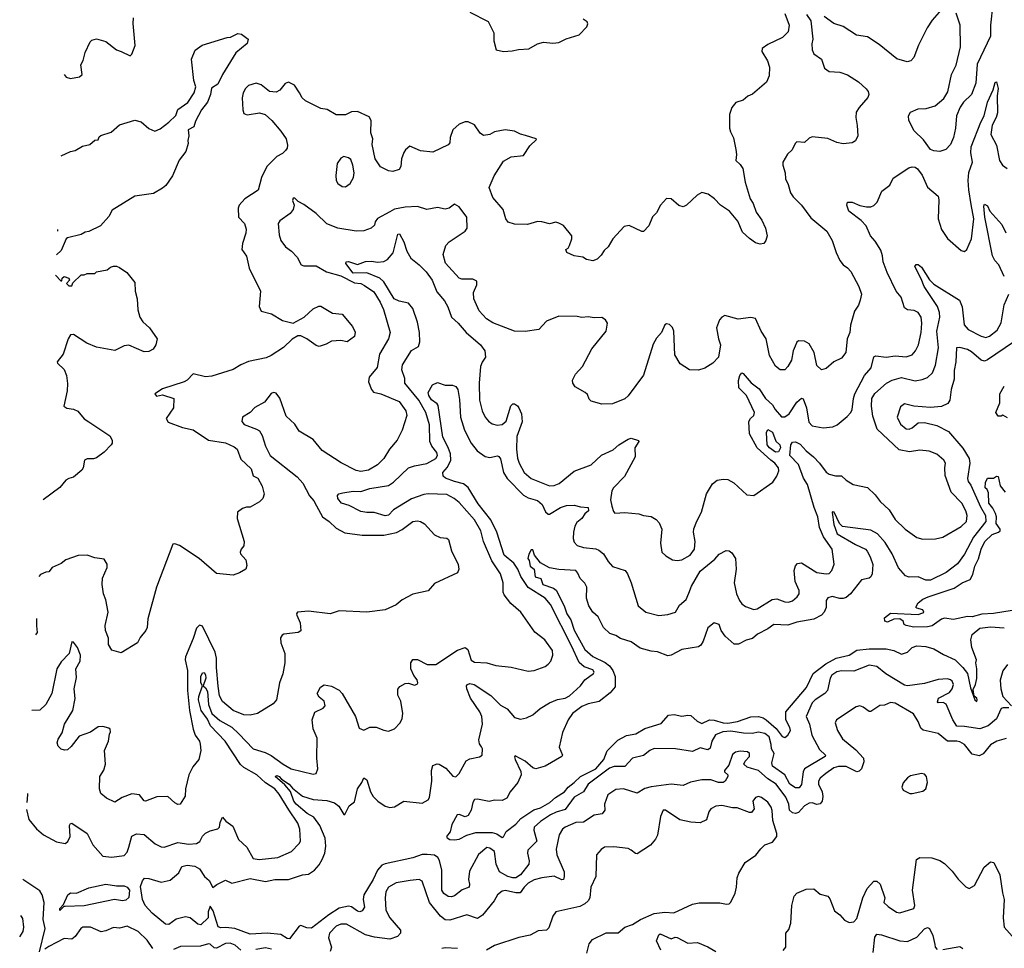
# Model space of a CAD drawing. Extents: x 1690054 to 1842981, y 782881 to 914114.
# Tile 211 of 256: x 1693185 to 1699595, y 870507 to 876552. Entities that reach past the tile are written whole.
import ezdxf

# ---------------------------------------------------------------- set-up
doc = ezdxf.new("R2010")
doc.units = 0

msp = doc.modelspace()

# ---------------------------------------------------------------- linework, layer by layer
at = {"layer": '0CON10XD'}
for points in [[(1699520.9, 876655), (1699504, 876515), (1699505.4, 876445), (1699418.2, 876261.8), (1699408.6, 876138.6), (1699380.6, 876065), (1699329.2, 876015), (1699307.4, 875982.6), (1699284.3, 875925), (1699277.8, 875845), (1699263.3, 875785), (1699245, 875738.8), (1699214.5, 875705.5), (1699175, 875694.6), (1699135, 875697.3), (1699115, 875705.5), (1699069.8, 875769.8), (1699007.8, 875827.8), (1698973.8, 875895), (1698970.8, 875925), (1698985, 875950.5), (1699035, 875970.8), (1699087.2, 875972.8), (1699145, 875990), (1699201.5, 876038.5), (1699227.8, 876082.2), (1699250.5, 876195), (1699282.2, 876255), (1699310.6, 876375), (1699307.1, 876515), (1699281.2, 876595)], [(1698165, 876592), (1698193.5, 876515), (1698186.9, 876473.1), (1698151.4, 876435), (1698055, 876391.1), (1698019.2, 876365), (1698017.1, 876345), (1698053, 876283), (1698066.8, 876243.2), (1698064.4, 876185.6), (1698047.5, 876145), (1697955, 876065.8), (1697925.7, 876054.3), (1697895, 876027.5), (1697846.4, 876013.6), (1697820.7, 875979.3), (1697806.5, 875935), (1697806.3, 875845), (1697811.3, 875821.3), (1697832.4, 875782.4), (1697846.9, 875706.9), (1697851.5, 875675), (1697846.2, 875635), (1697875, 875609.4), (1697892, 875582), (1697908.1, 875495), (1697940.8, 875385), (1697960, 875355), (1697978.8, 875298.8), (1698015.7, 875245.7), (1698041.2, 875195), (1698050, 875145), (1698042.5, 875115), (1698030, 875095), (1698005, 875090), (1697975, 875098.8), (1697935, 875126.7), (1697889.5, 875169.5), (1697860.5, 875240.5), (1697805.7, 875305.7), (1697747.5, 875345), (1697707.5, 875385), (1697665.8, 875415.8), (1697626.1, 875426.1), (1697595, 875410), (1697525, 875343.3), (1697505, 875334), (1697475, 875342), (1697425, 875386.2), (1697395, 875387.5), (1697356.7, 875345), (1697331.2, 875295), (1697305, 875267.5), (1697280.5, 875209.5), (1697245, 875173.3), (1697235, 875172.5), (1697151.7, 875211.7), (1697120, 875205), (1697046, 875125), (1697016.5, 875073.5), (1696990.9, 875049.1), (1696971.2, 875018.8), (1696945, 874992), (1696915, 874982), (1696875, 874991.2), (1696850, 875005), (1696794.3, 875014.3), (1696747.5, 875035), (1696740, 875055), (1696755, 875063.3), (1696765, 875082.5), (1696780, 875125), (1696780, 875145), (1696725, 875212.5), (1696695, 875226.7), (1696675, 875232.5), (1696635, 875222), (1696585, 875236.2), (1696555, 875237.5), (1696490.7, 875219.3), (1696405, 875220), (1696365, 875233.3), (1696348.8, 875255), (1696332, 875315), (1696265.7, 875395), (1696240.7, 875459.3), (1696272.9, 875535), (1696335, 875631.2), (1696385, 875659.2), (1696465, 875666.7), (1696505, 875730), (1696548.3, 875771.7), (1696547, 875777), (1696478.3, 875798.3), (1696445, 875806.2), (1696405, 875826.2), (1696345, 875834), (1696275, 875821.2), (1696245, 875803.3), (1696205, 875796.7), (1696182.3, 875812.3), (1696145, 875866.7), (1696105, 875886.7), (1696085, 875886.7), (1696045, 875871.2), (1696004.4, 875835.6), (1695988, 875785), (1695985, 875750), (1695975, 875736.7), (1695875, 875690), (1695795, 875698), (1695725, 875727.5), (1695695.8, 875704.2), (1695685, 875687.5), (1695670, 875645), (1695666, 875595), (1695655, 875576.7), (1695615, 875564), (1695585, 875566.7), (1695533, 875593), (1695498.8, 875645), (1695479.3, 875739.3), (1695483.3, 875775), (1695470, 875815), (1695472.5, 875895), (1695459.3, 875919.3), (1695385, 875953.3), (1695345, 875952.5), (1695305, 875932.5), (1695245, 875933.3), (1695187.5, 875967.5), (1695145, 875974.2), (1695045, 876023.3), (1695022.7, 876042.7), (1695007.3, 876075), (1694972.9, 876125), (1694935, 876144), (1694913.2, 876136.8), (1694877.6, 876092.4), (1694855, 876080), (1694811.2, 876085), (1694757.6, 876127.6), (1694725, 876138), (1694675, 876122.5), (1694655, 876104), (1694638.9, 876075), (1694632.2, 876042.2), (1694637.5, 875965), (1694645, 875941.2), (1694665, 875931.9), (1694745, 875946.1), (1694783.1, 875935), (1694825.8, 875895.7), (1694885, 875825.7), (1694920, 875775), (1694928.6, 875735), (1694925.6, 875715), (1694915, 875700), (1694895, 875680.8), (1694858.3, 875661.7), (1694794.6, 875595.4), (1694759.4, 875525), (1694738, 875442), (1694650, 875385), (1694613.8, 875345), (1694606.7, 875325), (1694608.8, 875265), (1694648.8, 875225), (1694658.8, 875188.8), (1694657.9, 875162.1), (1694635.8, 875094.2), (1694630, 875055), (1694661.7, 875011.7), (1694679.1, 874935), (1694752, 874785), (1694744.2, 874685), (1694756.7, 874655), (1694825, 874635.8), (1694895, 874594), (1694965, 874576), (1695036.7, 874615), (1695095, 874668.8), (1695133, 874687), (1695145, 874686.7), (1695221.2, 874641.2), (1695285, 874633.8), (1695351.4, 874555), (1695367.9, 874517.9), (1695365, 874490), (1695316.7, 874455), (1695275, 874464), (1695215, 874459.2), (1695180.7, 874439.3), (1695135, 874423.8), (1695115, 874431.2), (1695054.3, 874474.3), (1695015, 874493.8), (1694995, 874493.8), (1694958.3, 874471.7), (1694902.4, 874417.6), (1694821.4, 874365), (1694789.3, 874350.7), (1694674.1, 874325.9), (1694624.7, 874305.3), (1694575, 874274), (1694435, 874230), (1694395, 874226), (1694315, 874246.7), (1694276, 874205), (1694256.4, 874193.6), (1694115, 874149.2), (1694063.8, 874115), (1694075, 874101.2), (1694115, 874109.2), (1694187.5, 874085), (1694186.7, 874025), (1694138.8, 873955), (1694150.9, 873930.9), (1694245, 873897.5), (1694315, 873881.4), (1694413.4, 873813.4), (1694525, 873797.8), (1694580.9, 873770.9), (1694600, 873755), (1694625, 873691.2), (1694692.5, 873627.5), (1694705, 873583.3), (1694735, 873566.7), (1694764, 873515), (1694776.2, 873463.8), (1694767.5, 873435), (1694745, 873413.3), (1694685, 873377.5), (1694661.7, 873378.3), (1694635, 873370), (1694603.3, 873345), (1694601.2, 873305), (1694645.8, 873155), (1694643, 873127), (1694626, 873105), (1694620, 873085), (1694622, 873075), (1694656.2, 873035), (1694662.5, 872997.5), (1694657.5, 872975), (1694615, 872950), (1694575, 872936.7), (1694466.1, 872946.1), (1694353.3, 873045), (1694225, 873128), (1694195, 873140), (1694182.5, 873137.5), (1694075, 872857.5), (1694018.3, 872651.7)], [(1698306.6, 876585), (1698334.2, 876545), (1698348.5, 876425), (1698342.2, 876395), (1698344.3, 876354.3), (1698355, 876330), (1698404.1, 876294.1), (1698423.3, 876235), (1698455, 876213.8), (1698525, 876210.8), (1698575, 876192.5), (1698645, 876146.2), (1698695, 876101.5), (1698708.5, 876085), (1698713.5, 876065), (1698706.7, 876045), (1698649.1, 875980.9), (1698631.1, 875948.9), (1698628, 875915), (1698637.8, 875862.2), (1698640.6, 875795), (1698626.6, 875763.4), (1698605, 875749.2), (1698545, 875742.5), (1698505, 875751.4), (1698445, 875778.9), (1698345, 875788.9), (1698325, 875781.4), (1698295, 875753.1), (1698244.4, 875755.6), (1698233.7, 875746.3), (1698213.1, 875705), (1698183, 875677), (1698152.5, 875625), (1698152.4, 875605), (1698168.7, 875555), (1698170.8, 875515), (1698188.3, 875478.3), (1698202.8, 875425), (1698219.4, 875399.4), (1698273.5, 875345), (1698335, 875260.8), (1698438.6, 875175), (1698474.3, 875115), (1698500.6, 875035), (1698525, 874983.8), (1698545, 874956), (1698575, 874936.2), (1698595, 874913.3), (1698647.1, 874815), (1698664.3, 874765), (1698657.1, 874725), (1698645, 874693.3), (1698620, 874655), (1698594, 874564), (1698588.8, 874515), (1698571.2, 874475), (1698564, 874385), (1698535, 874348.8), (1698485, 874323.8), (1698435, 874281.2), (1698405, 874272), (1698375, 874300), (1698357.5, 874385), (1698325, 874441.2), (1698295, 874458), (1698255, 874461.2), (1698245, 874453.3), (1698233.8, 874426.2), (1698219.5, 874395), (1698208.6, 874335), (1698185, 874293.3), (1698165, 874273.3), (1698135, 874273.3), (1698105.9, 874295.9), (1698065.8, 874365), (1698044.6, 874475), (1698011.5, 874525), (1697975.4, 874605.4), (1697945, 874613.3), (1697861.2, 874601.2), (1697775, 874626.2), (1697755, 874616.2), (1697741.3, 874598.7), (1697720.8, 874545), (1697733.3, 874475), (1697748.1, 874435), (1697733.8, 874355), (1697696.7, 874315), (1697645, 874283.8), (1697605, 874270), (1697545, 874272.5), (1697485, 874311.2), (1697449.8, 874369.8), (1697444.4, 874524.4), (1697435, 874548.8), (1697415, 874566.7), (1697395, 874571.1), (1697384.4, 874565), (1697362.5, 874515), (1697331.5, 874478.5), (1697309.8, 874440.2), (1697245, 874237.5), (1697145, 874102.5), (1697125, 874082.5), (1697045, 874052), (1696975, 874049.2), (1696905, 874067.5), (1696891.7, 874081.7), (1696881.2, 874111.2), (1696866.7, 874125), (1696801.7, 874161.7), (1696786.2, 874185), (1696784.1, 874204.1), (1696804.2, 874245), (1696848.6, 874295), (1696910.3, 874409.7), (1697003.8, 874525), (1697011.2, 874575), (1696997.7, 874597.7), (1696973.6, 874613.6), (1696925, 874610.8), (1696885, 874618), (1696845, 874613.8), (1696815, 874620), (1696695, 874622.5), (1696615, 874589.2), (1696564.2, 874535.8), (1696475, 874521.9), (1696405, 874524.4), (1696265, 874579.3), (1696223.5, 874605), (1696176.1, 874656.1), (1696140.4, 874735), (1696139.2, 874775), (1696160.6, 874825), (1696160, 874850), (1696135, 874862.9), (1696063.4, 874863.4), (1696045, 874869.2), (1695956.2, 874966.2), (1695942.4, 875022.4), (1695959.1, 875080.9), (1695980, 875105), (1696085, 875174.4), (1696098.6, 875195), (1696095.4, 875265.4), (1696045, 875334.2), (1696015, 875351.2), (1695981.2, 875325), (1695955, 875318), (1695905, 875328.6), (1695835, 875315.4), (1695775, 875335.3), (1695695, 875330.9), (1695625, 875318.9), (1695595, 875301.5)], [(1696115, 876600.9), (1696235, 876538.8), (1696272.5, 876465), (1696272, 876415), (1696286.1, 876356.1), (1696335, 876344.3), (1696390.6, 876349.4), (1696431.7, 876358.3), (1696498.3, 876361.7), (1696555, 876394.2), (1696595, 876405.7), (1696655, 876398.1), (1696695, 876402.2), (1696742.4, 876427.6), (1696827.4, 876452.6), (1696876.2, 876505), (1696883.3, 876525), (1696878.3, 876538.3), (1696854, 876554)], [(1699185, 876618.8), (1699125, 876547.5), (1699092, 876498), (1699036.5, 876385), (1699005.4, 876304.6), (1698985.4, 876284.6), (1698961.7, 876278.3), (1698895, 876297.5), (1698780.6, 876390.6), (1698705, 876440), (1698631.8, 876451.8), (1698545, 876507.5), (1698485, 876527.1), (1698421.9, 876571.9)], [(1693475.2, 876194.3), (1693488.3, 876178.3), (1693515, 876167.8), (1693575, 876179.2), (1693590.8, 876195), (1693583, 876257), (1693597.5, 876285), (1693612, 876338), (1693643, 876407), (1693655, 876418.8), (1693685, 876426), (1693745, 876408.6), (1693815, 876355.6), (1693846.4, 876343.6), (1693905, 876316.2), (1693915, 876327.5), (1693936.4, 876383.6), (1693924.1, 876525.9), (1693926.1, 876563.9)], [(1693453.8, 875665.7), (1693515, 875694), (1693545, 875700.8), (1693592.7, 875727.3), (1693641.7, 875738.3), (1693675, 875767.5), (1693695, 875770), (1693701.7, 875788.3), (1693713.3, 875796.7), (1693780, 875820), (1693835, 875866.7), (1693935, 875897.5), (1693976.1, 875886.1), (1694025, 875842.5), (1694065, 875826.7), (1694098.8, 875841.2), (1694155.7, 875884.3), (1694201.2, 875928.8), (1694215, 875966.7), (1694278.5, 876011.5), (1694320, 876075), (1694331.2, 876115), (1694318.8, 876155), (1694302.5, 876295), (1694327.7, 876352.3), (1694372.5, 876385), (1694535, 876436.7), (1694557.5, 876437.5), (1694605, 876462.5), (1694628.3, 876458.3), (1694672.5, 876425), (1694665, 876397.5), (1694591.2, 876335), (1694505.8, 876194.2), (1694475, 876131.2), (1694432.5, 876105), (1694426, 876065), (1694406.7, 876015), (1694367.5, 875965), (1694328.3, 875891.7), (1694317.5, 875855), (1694282.5, 875835), (1694286.7, 875795), (1694280, 875765), (1694282.5, 875745), (1694267, 875693), (1694223.9, 875636.1), (1694178.8, 875535), (1694137, 875473), (1694115, 875453.8), (1694055, 875421.2), (1693935, 875403.8), (1693787.3, 875312.7), (1693765, 875270), (1693710.5, 875209.5), (1693635, 875173.3), (1693610.5, 875169.5), (1693585, 875152.5), (1693495, 875132), (1693488, 875125), (1693455, 875050), (1693424.1, 875020.8)], [(1695618.2, 873361.8), (1695585, 873327.3), (1695565, 873322.7), (1695492.6, 873342.6), (1695445, 873342.7), (1695405, 873350.5), (1695328.9, 873388.9), (1695280.8, 873405), (1695256, 873435), (1695253.8, 873455), (1695262.5, 873465), (1695287.9, 873472.1), (1695355, 873482.9), (1695405, 873480.7), (1695465, 873498.9), (1695585, 873518.5), (1695619.4, 873540.6), (1695715.6, 873635), (1695755, 873648), (1695835, 873661.8), (1695895, 873695.7), (1695903.8, 873715), (1695900.4, 873735), (1695867.8, 873775), (1695855.2, 873805.2), (1695852.8, 873915), (1695829.5, 873995), (1695784, 874075), (1695693.1, 874185), (1695691.4, 874215), (1695672.1, 874272.1), (1695676.8, 874305), (1695735, 874398.1), (1695780, 874425), (1695790, 874455), (1695788.2, 874515), (1695775, 874583.3), (1695745, 874671.4), (1695715, 874705.5), (1695655, 874718.6), (1695623.1, 874735), (1695554.8, 874845), (1695528.4, 874868.4), (1695445, 874903.2), (1695355, 874900.5), (1695307.1, 874965), (1695311.2, 874975), (1695325, 874978.5), (1695385, 874957.3), (1695435, 874977.8), (1695475, 874979.4), (1695515, 874972.2), (1695555, 874978.1), (1695578.9, 874991.1), (1695615.2, 875034.8), (1695646.7, 875155), (1695657.9, 875157.9), (1695684.7, 875104.7), (1695704.3, 875045), (1695730.2, 875000.2), (1695785, 874956.7), (1695830.2, 874910.2), (1695869.2, 874855), (1695900.9, 874780.9), (1695950.7, 874720.7), (1695972, 874682), (1695995.2, 874615.2), (1696040, 874575), (1696091.9, 874515), (1696185.6, 874435), (1696212.9, 874395), (1696217.5, 874355), (1696195, 874321.2), (1696185.4, 874294.6), (1696175.3, 874185.3), (1696178.5, 874075), (1696195.4, 874005.4), (1696215.6, 873965), (1696237.4, 873937.4), (1696261.1, 873921.1), (1696293, 873913), (1696325, 873916.5), (1696351.2, 873938.8), (1696381.3, 874038.7), (1696395, 874051.9), (1696405, 874051.9), (1696425, 874038.9), (1696433.8, 874025), (1696450.9, 873985), (1696456.9, 873933.1), (1696421.1, 873838.9), (1696418.7, 873755), (1696425, 873696.7), (1696436.4, 873665), (1696468.8, 873605), (1696514.5, 873565), (1696635, 873516.8), (1696665, 873519.4), (1696697.3, 873532.7), (1696795, 873612.9), (1696905, 873654.4), (1696972.5, 873717.5), (1697048.3, 873751.7), (1697085, 873783.2), (1697145, 873820), (1697166.5, 873826.5), (1697213.3, 873813.3), (1697216.2, 873805), (1697188.5, 873765), (1697191.4, 873705), (1697121.2, 873578.8), (1697050.5, 873505), (1697038.8, 873485), (1697030.5, 873425), (1697039.2, 873385), (1697050, 873350), (1697060.3, 873340.3), (1697125, 873344.4), (1697215, 873335.8), (1697245, 873324.4), (1697295, 873317.5), (1697327.9, 873297.9), (1697347, 873277), (1697365.9, 873235.9), (1697355.7, 873145), (1697364.2, 873085), (1697390.9, 873060.9), (1697435, 873035.6), (1697465, 873031.5), (1697495, 873035.7), (1697549.2, 873065), (1697576.9, 873105), (1697583.3, 873155), (1697571.4, 873215), (1697573.2, 873236.8), (1697592.1, 873287.9), (1697622.9, 873345), (1697656.9, 873465), (1697695, 873530), (1697725, 873553.3), (1697765, 873561.2), (1697795, 873558.8), (1697835, 873536.2), (1697918.8, 873458.8), (1697965, 873453.8), (1698088.3, 873541.7), (1698115, 873580), (1698126.9, 873615), (1698125.6, 873635), (1698101.1, 873665), (1698075, 873683.4), (1697986.4, 873765), (1697935.8, 873855), (1697931.4, 873935), (1697942.5, 873955), (1697964.5, 873975.5), (1697968.5, 873995), (1697916.9, 874105), (1697866.1, 874156.1), (1697865, 874202.5), (1697872.9, 874235), (1697885, 874253.3), (1697895, 874248.8), (1697947.5, 874187.5), (1697998.1, 874148.1), (1698039.5, 874085), (1698085.2, 874045.2), (1698102.4, 874015), (1698145, 873966.5), (1698165, 873965.5), (1698194.5, 873985), (1698245, 874062.7), (1698275, 874088.6), (1698285, 874083.8), (1698306, 874026), (1698321.2, 873931.2), (1698345, 873908.1), (1698415, 873894.4), (1698477.9, 873902.1), (1698506.6, 873913.4), (1698571.2, 873968.8), (1698595, 873993.8), (1698604.4, 874015), (1698612.2, 874085), (1698621.3, 874115), (1698685, 874234.4), (1698727.1, 874285), (1698745, 874357.1), (1698757.4, 874362.6), (1698825.9, 874354.1), (1698885, 874363.8), (1698955, 874357.3), (1698995, 874370), (1699017.5, 874395), (1699036.2, 874435), (1699052.9, 874515), (1699057.9, 874575), (1699053.3, 874615), (1699034.6, 874644.6), (1699007.8, 874657.8), (1698965, 874663.5), (1698944.4, 874675), (1698923.6, 874745), (1698891.5, 874785), (1698831.8, 874905), (1698806.1, 874975), (1698802.7, 875015), (1698790.6, 875050.6), (1698755, 875110), (1698724.5, 875144.5), (1698695, 875209.4), (1698663.4, 875243.4), (1698582.3, 875305), (1698569.2, 875345), (1698575, 875363.1), (1698605, 875362.7), (1698655, 875341.3), (1698696.9, 875333.1), (1698725, 875333.8), (1698745, 875341.5), (1698766.8, 875363.2), (1698797.5, 875435), (1698848.9, 875475), (1698870.5, 875519.5), (1698972.7, 875587.3), (1698995, 875593.7), (1699015, 875592), (1699030.6, 875580.6), (1699059.1, 875539.1), (1699095, 875461.2), (1699163.2, 875403.2), (1699169.5, 875379.5), (1699164.3, 875254.3), (1699185.5, 875185.5), (1699225, 875128), (1699315, 875048.8), (1699335, 875043.3), (1699350, 875055), (1699381.5, 875125), (1699396.5, 875255), (1699379.5, 875349.5), (1699363.2, 875445), (1699359.7, 875505), (1699363.6, 875556.4), (1699387.4, 875625), (1699376.7, 875685), (1699380, 875725), (1699442, 875885), (1699463.3, 875925), (1699485, 876014.2), (1699521.8, 876095), (1699535, 876143.3), (1699545, 876148), (1699554.5, 876104.5), (1699548.5, 876055), (1699550.7, 875945), (1699542.3, 875915), (1699515.4, 875865), (1699506.8, 875805), (1699544.7, 875734.7), (1699564.6, 875635), (1699583.9, 875603.9), (1699613.7, 875583.7)], [(1695305, 875462.5), (1695336, 875485), (1695358.8, 875525), (1695361.2, 875555), (1695354.1, 875604.1), (1695340.5, 875640.5), (1695325, 875652), (1695295, 875660), (1695275, 875651.2), (1695251.4, 875615), (1695243, 875537), (1695245.8, 875505), (1695256, 875485), (1695285, 875465.8), (1695305, 875462.5)], [(1695595, 875301.5), (1695515, 875257.1), (1695499.2, 875235), (1695494, 875215), (1695474, 875195), (1695425, 875177.9), (1695375, 875175.4), (1695255, 875195.3), (1695185, 875222.5), (1695115, 875288.9), (1695035, 875348.8), (1694997, 875367), (1694975, 875390), (1694965, 875390), (1694960, 875375), (1694971.2, 875345), (1694965.6, 875315), (1694945, 875288.9), (1694878.7, 875241.3), (1694867.5, 875225), (1694875, 875150), (1694885, 875113.3), (1694915, 875073.3), (1694954.2, 875044.2), (1694991.4, 875005), (1695017.5, 874955), (1695035, 874949.6), (1695115, 874950), (1695181.2, 874911.2), (1695275.7, 874885), (1695365, 874838.5), (1695405, 874833.3), (1695429.3, 874820.7), (1695489.2, 874779.2), (1695532.2, 874712.2), (1695552.2, 874665), (1695596.7, 874515), (1695586.5, 874475), (1695527.1, 874375), (1695511.7, 874288.3), (1695459.4, 874225), (1695454.5, 874195), (1695474.1, 874144.1), (1695487.1, 874127.1), (1695535, 874115.3), (1695655, 874065.6), (1695697.8, 874005), (1695704.4, 873975), (1695675, 873880), (1695642.9, 873815), (1695593.1, 873755), (1695554.4, 873695), (1695515, 873654.4), (1695455, 873619.1), (1695405, 873609.5), (1695375, 873616.7), (1695277.2, 873667.2), (1695155, 873748.1), (1695095, 873818.8), (1695005, 873874), (1694975, 873918), (1694920.2, 873970.2), (1694878.7, 874088.7), (1694855, 874120), (1694836.1, 874123.9), (1694821.2, 874118.8), (1694779.1, 874060.9), (1694715, 874027.5), (1694684.2, 873995), (1694635.6, 873964.4), (1694631.1, 873935), (1694645.5, 873915.5), (1694727, 873887), (1694745, 873874.2), (1694763.1, 873845), (1694785.6, 873775), (1694815.5, 873715), (1694992.1, 873575), (1695027.5, 873535), (1695072.5, 873452.5), (1695100.2, 873420.2), (1695117.6, 873387.6), (1695155.7, 873315), (1695198.6, 873285), (1695245, 873240.6), (1695302.1, 873212.1), (1695415, 873196.8), (1695555, 873196.4), (1695637, 873213), (1695675, 873232.5), (1695745, 873284.4), (1695775, 873290), (1695795, 873285.6), (1695819.4, 873269.4), (1695885, 873198.8), (1695921.2, 873181.2), (1695965, 873176), (1695976.9, 873166.9), (1695996.9, 873095), (1696038.6, 873005), (1696044, 872975), (1696035, 872951.2), (1695885, 872882), (1695845, 872833.3), (1695745, 872812), (1695675, 872776), (1695635, 872742.5), (1695565, 872710), (1695445, 872694.2), (1695265, 872702.9), (1695205, 872682.9), (1695065, 872700.6), (1694994.2, 872695.8), (1694986.7, 872685), (1694988, 872675), (1695011.1, 872625), (1695015.7, 872574.3), (1694997.6, 872562.4), (1694905, 872550.8), (1694894, 872545), (1694883.1, 872526.9), (1694884.5, 872495), (1694911.1, 872425), (1694910.6, 872365), (1694897, 872293), (1694875.8, 872235), (1694857.5, 872125), (1694835, 872098), (1694733.3, 872035), (1694685.5, 872024.5), (1694645, 872026.7), (1694574.1, 872054.1), (1694504.1, 872114.1), (1694485, 872151.2), (1694476.6, 872213.4), (1694465.5, 872334.5), (1694466.4, 872395), (1694457.3, 872435), (1694375, 872603.3), (1694355, 872610), (1694335, 872590), (1694315, 872524.2), (1694263.8, 872405), (1694261.2, 872385), (1694276.8, 872315), (1694276.7, 872185), (1694289.3, 872055), (1694315, 871932.5), (1694327.5, 871895), (1694354.4, 871855), (1694359.5, 871835), (1694364.2, 871795), (1694352, 871735), (1694312.8, 871687.2), (1694285.7, 871635), (1694264, 871545), (1694262.7, 871497.3), (1694230, 871445), (1694215, 871443.3), (1694195, 871453.3), (1694150, 871495), (1694077.5, 871492.5), (1694004.2, 871464.2), (1693995, 871466.2), (1693965.4, 871505.4), (1693915, 871511.8), (1693852.3, 871487.7), (1693805, 871458.8), (1693750, 871485), (1693713.3, 871515), (1693703.8, 871545), (1693706.2, 871625), (1693733, 871667), (1693744, 871705), (1693735.8, 871795), (1693762.9, 871855), (1693768.8, 871901.2), (1693776, 871915), (1693773.6, 871933.6), (1693765, 871940), (1693725, 871950), (1693695, 871948), (1693645, 871914.2), (1693571.5, 871888.5), (1693519.4, 871820.6), (1693495, 871798), (1693476, 871796), (1693455, 871802.5), (1693435, 871823.3), (1693429.4, 871845), (1693435, 871868.8), (1693460.7, 871909.3), (1693475.5, 871965), (1693530, 872055), (1693546.4, 872133.6), (1693540.4, 872195), (1693555, 872270), (1693550.4, 872325), (1693578.5, 872375), (1693581.5, 872415), (1693561.9, 872465), (1693535, 872500), (1693525, 872501.2), (1693506.2, 872425), (1693455, 872370.6), (1693427.3, 872325), (1693393.4, 872165), (1693355.2, 872094.8), (1693315, 872056.5), (1693262.8, 872055.6)], [(1699595, 874879.4), (1699558.8, 874955), (1699533.6, 874985), (1699518.5, 875015), (1699468, 875265), (1699461.3, 875338.7), (1699465, 875350), (1699485, 875340), (1699501.4, 875305), (1699578.1, 875218.1), (1699605, 875164.2)], [(1693432, 875175), (1693432.5, 875185), (1693432.5, 875186.2)], [(1693416.9, 874888), (1693451.7, 874851.7), (1693458.3, 874851.7), (1693461.7, 874868.3), (1693475, 874880), (1693505, 874870), (1693510, 874855), (1693490, 874835), (1693505, 874820), (1693525, 874820), (1693531.7, 874838.3), (1693585, 874890), (1693605, 874890), (1693625, 874900), (1693675, 874900), (1693685, 874910), (1693755, 874922.5), (1693775, 874940), (1693795, 874947.5), (1693815, 874947.5), (1693835, 874937.5), (1693883.3, 874905), (1693935, 874840), (1693936.7, 874785), (1693948.8, 874735), (1693953.9, 874663.9), (1693966.7, 874615), (1693986.7, 874585), (1694030, 874545), (1694080, 874475), (1694072, 874435), (1694052.7, 874407.3), (1694025, 874391.2), (1693995, 874388.8), (1693895, 874433.8), (1693865, 874428.8), (1693805, 874398.8), (1693685, 874418.8), (1693622.5, 874445), (1693535, 874502.5), (1693515, 874500), (1693500, 874475), (1693466.7, 874375), (1693428.8, 874325), (1693431.2, 874315), (1693473.8, 874275), (1693490, 874235), (1693496.1, 874183.9), (1693493.6, 874136.4), (1693472.5, 874035), (1693492.7, 874022.7), (1693535, 874016), (1693562.3, 874002.3), (1693604.3, 873954.3), (1693634.4, 873934.4), (1693771.7, 873841.7), (1693787.5, 873815), (1693787.5, 873795), (1693780, 873785), (1693735, 873736.7), (1693685, 873700), (1693665, 873692.5), (1693625, 873692), (1693606.1, 873683.9), (1693598, 873635), (1693590, 873620), (1693535.8, 873574.2), (1693504.1, 873565.9), (1693485, 873553.3), (1693445, 873506.7), (1693337, 873425.3)], [(1694565, 870930), (1694685, 870961.1), (1694785, 870942.3), (1694845, 870955.3), (1694935, 870955.4), (1695025, 870984.7), (1695065, 870989.2), (1695103.8, 871015), (1695135, 871049.4), (1695154.5, 871085), (1695170.8, 871125), (1695178.5, 871171.5), (1695173.2, 871223.2), (1695139.4, 871305), (1695100.7, 871360.7), (1695056.9, 871385), (1694984.4, 871445), (1694970.4, 871465), (1694948, 871528), (1694911.6, 871571.6), (1694848.9, 871625), (1694859.3, 871630.7), (1694875, 871625.3), (1694888.2, 871608.2), (1694939.1, 871575), (1694959.8, 871549.8), (1695025, 871496.2), (1695094.7, 871474.7), (1695185, 871468.5), (1695234.5, 871454.5), (1695261.5, 871431.5), (1695295, 871377.5), (1695301.7, 871378.3), (1695330, 871435), (1695365, 871460), (1695384.1, 871544.1), (1695411.9, 871585), (1695425, 871616.7), (1695445, 871603.3), (1695467.7, 871525), (1695485, 871495.6), (1695515.6, 871465), (1695565, 871431.9), (1695595, 871423.8), (1695625, 871427.5), (1695686.4, 871463.6), (1695805, 871452.5), (1695845, 871474), (1695852.4, 871487.6), (1695866.9, 871595), (1695865.8, 871665), (1695875, 871697.5), (1695901.7, 871708.3), (1695915, 871706), (1695959.1, 871679.1), (1696005, 871626.2), (1696025, 871623.8), (1696045.7, 871644.3), (1696092.1, 871727.9), (1696115, 871740), (1696177.3, 871752.7), (1696195, 871763.3), (1696197.1, 871805), (1696191.7, 871818.3), (1696178.3, 871838.3), (1696174.1, 871864.1), (1696197.5, 871965), (1696194.4, 872015), (1696181.2, 872045), (1696118.7, 872135), (1696095.7, 872195), (1696094.2, 872215), (1696099.6, 872225), (1696115, 872230.9), (1696144.2, 872224.2), (1696252.3, 872152.3), (1696315, 872089.1), (1696359.4, 872065), (1696405, 872008.8), (1696445, 871998), (1696485, 872007.5), (1696525, 872025.7), (1696572.3, 872067.7), (1696635, 872105.6), (1696685, 872126.4), (1696735, 872135.4), (1696765, 872150.4), (1696835.6, 872215), (1696865, 872254.4), (1696920, 872295), (1696924.4, 872305), (1696915, 872318.5), (1696858.7, 872338.7), (1696826.5, 872366.5), (1696776.5, 872476.5), (1696640.9, 872745), (1696605, 872787), (1696495.3, 872855), (1696447.4, 872927.4), (1696428.1, 872975), (1696402.8, 873012.8), (1696338.4, 873065), (1696291.9, 873215), (1696251.6, 873295), (1696170.4, 873400.4), (1696105.5, 873505.5), (1696075, 873529.8), (1696015, 873545.3), (1695957.6, 873567.6), (1695940.6, 873580.6), (1695940.5, 873605), (1695970.5, 873639.5), (1695992.5, 873685), (1695988.7, 873725), (1695973.6, 873766.4), (1695939.5, 873835), (1695909.8, 874039.8), (1695901.9, 874051.9), (1695865, 874077.7), (1695848.2, 874105), (1695844.7, 874125), (1695872.9, 874175), (1695905, 874188.9), (1695955, 874173.4), (1696001.9, 874171.9), (1696024.3, 874164.3), (1696037.8, 874145), (1696048.2, 874078.2), (1696054.6, 873965), (1696080.1, 873880.1), (1696122.9, 873795), (1696162.3, 873745), (1696215, 873707.1), (1696245, 873701.5), (1696295, 873711.5), (1696305, 873708.1), (1696315, 873694), (1696334.8, 873604.8), (1696357.4, 873565), (1696465.6, 873455.6), (1696495, 873439.6), (1696555, 873422.7), (1696585.4, 873395), (1696607.7, 873347.7), (1696625, 873332), (1696635, 873332.5), (1696705, 873376.2), (1696745, 873388.5), (1696795, 873390.8), (1696835, 873380.5), (1696886.6, 873376.6), (1696887.5, 873355), (1696865, 873335.7), (1696845, 873305.5), (1696812.3, 873277.7), (1696797.8, 873255), (1696789.2, 873215), (1696788.7, 873175), (1696795, 873150.6), (1696815, 873129.7), (1696855, 873114.7), (1696935, 873107.3), (1696955, 873098.8), (1696984.7, 873074.7), (1697015.5, 873025), (1697045, 872992), (1697125.5, 872965.5), (1697140.8, 872945), (1697166, 872886), (1697211.4, 872735), (1697260.8, 872695), (1697345, 872672.9), (1697405, 872679.4), (1697454.3, 872695.7), (1697480.6, 872739.4), (1697522.7, 872777.3), (1697541.6, 872818.4), (1697558.9, 872865), (1697615, 872961.8), (1697710.6, 873039.4), (1697738.1, 873071.9), (1697785, 873097.1), (1697804.4, 873094.4), (1697821.7, 873081.7), (1697845.7, 873045), (1697848.5, 872975), (1697836.5, 872885), (1697851.1, 872815), (1697870.8, 872770.8), (1697885, 872750), (1697910.6, 872730.6), (1697965, 872712.9), (1697985, 872715.8), (1698083, 872777), (1698115, 872780.8), (1698165, 872762), (1698189.5, 872760.5), (1698215, 872768.8), (1698246.2, 872795), (1698259.2, 872815), (1698259.4, 872835), (1698233.1, 872895), (1698226.7, 872965), (1698234.5, 872995.5), (1698247.9, 873012.1), (1698275, 873015.6), (1698375, 872953.9), (1698435, 872943.5), (1698455, 872947.5), (1698472.5, 872965), (1698487.3, 873007.3), (1698474.4, 873105), (1698417.5, 873185), (1698392.5, 873245), (1698380.7, 873315), (1698356.1, 873376.1), (1698312.5, 873525), (1698288.2, 873568.1), (1698254.8, 873655), (1698198.1, 873715), (1698204.2, 873785), (1698215, 873802), (1698235, 873803.1), (1698265, 873787.5), (1698304.6, 873745), (1698353.2, 873705), (1698391.8, 873665), (1698435, 873606.9), (1698455, 873593.1), (1698495, 873581.4), (1698535, 873582), (1698565, 873553.8), (1698610, 873525), (1698705, 873506.7), (1698755, 873458), (1698786.9, 873415), (1698845, 873361.4), (1698885, 873297.1), (1698948.6, 873235), (1699025, 873180.6), (1699065, 873170), (1699147.6, 873172.4), (1699195, 873183.1), (1699315, 873251.5), (1699348.5, 873285), (1699352, 873325), (1699345.2, 873355.2), (1699319.2, 873405), (1699248.2, 873475), (1699210, 873585), (1699207.1, 873635), (1699211.9, 873665), (1699201.4, 873685), (1699155, 873723.1), (1699105, 873743.3), (1699045, 873748.9), (1698977.8, 873737.8), (1698910.7, 873750.7), (1698766.8, 873885), (1698739.9, 873969.9), (1698729.3, 874035), (1698732, 874085), (1698752, 874118), (1698827.1, 874185), (1698864.1, 874205.9), (1698925, 874221.5), (1699015, 874201.5), (1699060.7, 874209.3), (1699095, 874223.1), (1699127.3, 874252.7), (1699146.7, 874303.3), (1699165.8, 874415), (1699155.2, 874525), (1699175.2, 874615), (1699173.9, 874645), (1699159.5, 874685), (1699072.7, 874815), (1699054.5, 874864.5), (1699012.5, 874945), (1699021.7, 874958.3), (1699035, 874957.5), (1699055, 874940), (1699107.8, 874857.8), (1699135, 874830), (1699303.3, 874725), (1699321.5, 874681.5), (1699326.5, 874623.5), (1699334.5, 874565), (1699359.4, 874535), (1699445, 874490.5), (1699475, 874483.5), (1699498.9, 874491.1), (1699549.4, 874530.6), (1699575, 874578.6), (1699594.2, 874695), (1699624.7, 874765)], [(1699655, 874451.8), (1699485, 874337.2), (1699465, 874329.6), (1699445, 874335.4), (1699380.5, 874390.5), (1699355, 874404.7), (1699305, 874417.6), (1699283.5, 874415), (1699280, 874325), (1699267.4, 874267.4), (1699267.4, 874212.6), (1699248.2, 874145), (1699239.4, 874075), (1699227, 874053), (1699185, 874034), (1699115, 874028.1), (1699006.4, 874036.4), (1698945, 874050.4), (1698919.3, 874030.7), (1698897.2, 873965), (1698918.8, 873918.8), (1698955, 873887.3), (1698975, 873886.4), (1698995, 873895.4), (1699035, 873927.3), (1699075, 873929.2), (1699155, 873909.4), (1699231.5, 873871.5), (1699325, 873761.8), (1699365.8, 873695.8), (1699370.6, 873665), (1699355.4, 873565), (1699359.6, 873545), (1699377.5, 873522.5), (1699440.9, 873380.9), (1699472.1, 873325), (1699475.4, 873284.6), (1699395, 873182.3), (1699335, 873073.3), (1699290.4, 873009.6), (1699216.1, 872953.9), (1699115, 872903.2), (1699083.1, 872903.1), (1699035, 872925.4), (1698975, 872923.3), (1698951.1, 872931.1), (1698905, 872984.3), (1698865.2, 873075.2), (1698818.7, 873148.7), (1698769.5, 873205), (1698725, 873228.9), (1698542.5, 873252.5), (1698521.3, 873271.3), (1698486.4, 873345), (1698475, 873348.8), (1698473.8, 873343.8), (1698484.7, 873265), (1698507.1, 873205), (1698625, 873136.1), (1698690.9, 873105), (1698702, 873092), (1698722.4, 873055), (1698738.9, 873005), (1698735.4, 872944.6), (1698725, 872923.8), (1698714.3, 872915.7), (1698665, 872904.4), (1698593.3, 872815), (1698565, 872790), (1698545, 872783.2), (1698525, 872784.6), (1698475, 872797.1), (1698445, 872787.1), (1698435, 872770), (1698434.7, 872725), (1698422.2, 872695), (1698405, 872676), (1698355, 872649.1), (1698245, 872629.3), (1698185, 872610.7), (1698094.5, 872615.5), (1698055, 872586.6), (1697989.1, 872550.9), (1697955, 872523.4), (1697915, 872512.7), (1697865, 872485.4), (1697836.1, 872486.1), (1697777.6, 872537.6), (1697750.6, 872575), (1697738, 872615), (1697706.4, 872626.4), (1697665, 872593.8), (1697633.9, 872506.1), (1697619.2, 872480.8), (1697605, 872469.4), (1697495, 872452.1), (1697425, 872415.5), (1697405, 872411.5), (1697336.4, 872436.4), (1697295, 872440.8), (1697225, 872461.5), (1697165, 872502.7), (1697095.7, 872524.3), (1697065, 872543.8), (1697025.7, 872555.7), (1696984.5, 872595), (1696951.1, 872665), (1696915.6, 872695), (1696889.1, 872735), (1696874.6, 872785), (1696876.7, 872856.7), (1696863, 872883), (1696833, 872913), (1696819.1, 872949.1), (1696805.6, 872965.6), (1696695, 872973.1), (1696634.2, 872984.2)], [(1699615, 873960), (1699585, 873977.5), (1699575, 873970), (1699555, 873970), (1699540, 873995), (1699565, 874057.5), (1699566.2, 874115), (1699594.9, 874165.1)], [(1698105, 873737.4), (1698065.8, 873765), (1698051.4, 873785), (1698046, 873864), (1698055, 873883.8), (1698085, 873865.8), (1698107.3, 873807.3), (1698133.9, 873783.9), (1698137.5, 873765), (1698125, 873739.2), (1698105, 873737.4)], [(1699645.3, 872704.7), (1699525, 872686.4), (1699448.5, 872681.5), (1699385, 872664.7), (1699355, 872665.6), (1699265, 872646), (1699205, 872656.2), (1699185, 872648.8), (1699125, 872606.7), (1699095, 872598.8), (1699005, 872598), (1698955, 872607.5), (1698942.5, 872615), (1698936.4, 872636.4), (1698915, 872651.2), (1698875, 872650), (1698835, 872630), (1698816.7, 872636.7), (1698815, 872657.5), (1698855, 872688), (1699035, 872680), (1699065, 872690), (1699070, 872695), (1699065, 872710), (1699025, 872720), (1699018.3, 872728.3), (1699033.3, 872755), (1699065, 872779.2), (1699098.8, 872795), (1699267.9, 872852.1), (1699320.8, 872885), (1699372.3, 872907.7), (1699389.3, 872940.7), (1699403.8, 872995), (1699427.5, 873042.5), (1699444.7, 873105), (1699468.7, 873155), (1699515, 873199.6), (1699556.2, 873215), (1699567.5, 873225), (1699566.9, 873235), (1699542.6, 873272.6), (1699544.2, 873315), (1699538.1, 873338.1), (1699521.2, 873371.2), (1699493.3, 873405), (1699491.2, 873471.2), (1699483.3, 873493.3), (1699470, 873505), (1699471.7, 873538.3), (1699485, 873566.7), (1699525, 873567.5), (1699545, 873580), (1699555, 873577.5), (1699566.9, 873516.9), (1699600, 873475)], [(1693229.1, 871410.6), (1693243.3, 871345), (1693293.3, 871285), (1693340, 871245), (1693425, 871198.9), (1693480.5, 871189.5), (1693497.2, 871202.8), (1693514.4, 871235), (1693508, 871305), (1693515, 871320), (1693525, 871321.2), (1693625, 871253.8), (1693661.2, 871181.2), (1693725, 871107.5), (1693785, 871100.5), (1693865, 871110.6), (1693885, 871132.9), (1693894.7, 871165), (1693915, 871235.8), (1693945, 871252.5), (1693995, 871246.9), (1694067.4, 871187.4), (1694106.6, 871166.6), (1694125, 871165.6), (1694215, 871195.9), (1694285, 871183.5), (1694335, 871188.8), (1694357.4, 871202.6), (1694375, 871235.6), (1694395, 871255.6), (1694425, 871270.8), (1694475, 871284.2), (1694486.2, 871295), (1694490, 871325), (1694505, 871360), (1694526.7, 871335), (1694571.3, 871301.3), (1694610, 871215), (1694662.9, 871165), (1694705, 871091.2), (1694744.6, 871084.6), (1694865, 871097.3), (1694953.3, 871136.7), (1695005, 871189.2), (1695012.5, 871205), (1695007.6, 871282.4), (1694995, 871322), (1694937.3, 871407.3), (1694875, 871510.4), (1694845, 871544.2), (1694784.2, 871584.2), (1694727.5, 871635), (1694643.5, 871683.5), (1694622.3, 871702.3), (1694522.2, 871855), (1694426.3, 871955), (1694407.3, 871997.3), (1694365.7, 872055.7), (1694349.1, 872125), (1694350, 872145), (1694374.6, 872214.6), (1694364.8, 872235), (1694364.8, 872275), (1694375, 872299.4), (1694385, 872302.5), (1694395, 872286.9), (1694397.5, 872265), (1694380, 872215), (1694395, 872202.7), (1694407.3, 872177.3), (1694414.6, 872094.6), (1694434.8, 872034.8), (1694488.6, 871988.6), (1694565, 871945.6), (1694612.2, 871902.2), (1694705, 871804.7), (1694782.2, 871782.2), (1694822.6, 871762.6), (1694900, 871705), (1694952.9, 871675), (1695095, 871640), (1695115, 871643.8), (1695126.7, 871675), (1695119.3, 871745), (1695121.5, 871875), (1695094.6, 871934.6), (1695089.5, 871995), (1695106.8, 872043.2), (1695161.2, 872068.8), (1695174, 872085), (1695165.9, 872115.9), (1695135, 872140.6), (1695121.9, 872165), (1695142.6, 872207.4), (1695167.3, 872222.7), (1695215, 872213.3), (1695265, 872186.5), (1695285, 872165.6), (1695370.9, 872015), (1695395, 871938.8), (1695425, 871926.7), (1695464, 871946), (1695506.1, 871946.1), (1695555, 871926.2), (1695585, 871921.2), (1695625, 871936.2), (1695662, 871975), (1695675, 872002.5), (1695679.4, 872035), (1695665.6, 872115.6), (1695645.8, 872155), (1695646.1, 872193.9), (1695659.3, 872210.7), (1695695, 872230), (1695715, 872233.3), (1695755, 872220), (1695773, 872227), (1695776.7, 872235), (1695773.3, 872255), (1695751.7, 872281.7), (1695730.8, 872325), (1695731.2, 872365), (1695745, 872386.7), (1695775, 872386), (1695837.5, 872355), (1695895, 872354.4), (1696035, 872446.9), (1696085, 872464), (1696102.7, 872452.7), (1696125, 872383.3), (1696145, 872369.2), (1696225, 872365.7), (1696285, 872346.9), (1696385, 872335.7), (1696495, 872310), (1696535, 872314), (1696605, 872341.2), (1696624.5, 872355.5), (1696641.9, 872375), (1696656.2, 872415), (1696652.9, 872445), (1696603.8, 872513.8), (1696538.6, 872565), (1696448, 872695), (1696382, 872752), (1696338, 872808), (1696331.5, 872825), (1696332.5, 872885), (1696315.5, 872945), (1696259.1, 873029.1), (1696204.7, 873155), (1696186.9, 873225), (1696146.2, 873295), (1696045, 873408.5), (1696013.1, 873435), (1695965, 873460), (1695845, 873464.6), (1695815, 873460.7), (1695735, 873433.3), (1695618.2, 873361.8)], [(1694018.3, 872651.7), (1694013.8, 872595), (1694006.2, 872575), (1693969.3, 872530.7), (1693952.5, 872495), (1693845, 872430), (1693785, 872446.7), (1693762, 872485), (1693763.8, 872525), (1693744.3, 872575), (1693741.2, 872608.8), (1693760.6, 872695), (1693745.6, 872775), (1693729.4, 872815), (1693721.1, 872875), (1693723, 872917), (1693754.2, 872985), (1693755, 873007.5), (1693735, 873040), (1693675, 873049.2), (1693625, 873065.8), (1693565, 873064), (1693485, 873036.4), (1693455, 873012.2), (1693395.8, 872985), (1693375, 872956.7), (1693355, 872955.6), (1693320.1, 872939.9), (1693309.2, 872927.8)], [(1696634.2, 872984.2), (1696576, 873016), (1696536.4, 873066.4), (1696525, 873100), (1696515, 873100), (1696498.3, 873071.7), (1696492.5, 873045), (1696501.7, 873031.7), (1696507.5, 872995), (1696534.1, 872974.1), (1696540.5, 872925), (1696576.7, 872915), (1696590.8, 872875), (1696660.2, 872850.2), (1696677.4, 872837.4), (1696728.7, 872735), (1696746.7, 872685), (1696772.1, 872645), (1696795, 872578.2), (1696865, 872452.4), (1696915, 872405.8), (1696996.5, 872366.5), (1697025, 872346), (1697047.2, 872315), (1697061.6, 872275), (1697062.2, 872207.8), (1697029.8, 872170.2), (1696957, 872113), (1696885, 872099), (1696845, 872081.7), (1696784.1, 872035), (1696756.3, 871993.7), (1696719, 871911), (1696697.1, 871815), (1696718.6, 871765), (1696714.3, 871755), (1696605, 871691.3), (1696545, 871675.4), (1696525, 871680.4), (1696475, 871723.8), (1696410.6, 871759.4), (1696406.2, 871753.8), (1696410.8, 871735), (1696447, 871657), (1696448.8, 871635), (1696428.5, 871585), (1696378.8, 871525), (1696355.8, 871484.2), (1696325, 871468.7), (1696275, 871471.1), (1696242.1, 871462.1), (1696165, 871477.1), (1696146.2, 871475), (1696133.9, 871455), (1696124.4, 871405), (1696105, 871372), (1696085, 871362), (1696045, 871377.1), (1696033.8, 871375), (1695998.3, 871311.7), (1695987.5, 871265), (1695962.5, 871235), (1695967.5, 871225), (1695985, 871214), (1696015, 871212), (1696045, 871218), (1696095, 871242.9), (1696155, 871260), (1696260.9, 871260.9), (1696291.8, 871251.8), (1696325, 871228.8), (1696335, 871233.3), (1696352.8, 871267.2), (1696415, 871314.3), (1696447.6, 871352.4), (1696532, 871408), (1696575, 871421.9), (1696635.4, 871455), (1696672.7, 871487.3), (1696731.6, 871525), (1696755, 871556), (1696795, 871585.4), (1696835, 871625.8), (1696935, 871674), (1696987.4, 871735), (1697008.8, 871791.2), (1697078.6, 871861.4), (1697135, 871891.6), (1697195, 871902.3), (1697255, 871938.2), (1697360.3, 871969.7), (1697408, 872025), (1697445, 872029.2), (1697495, 872018.6), (1697535, 872024.6), (1697555, 872021.2), (1697595, 871985.5), (1697625, 871969.5), (1697675, 871994.4), (1697705, 871992.1), (1697763.5, 871973.5), (1697795, 871972.6), (1697857.2, 871982.8), (1697945, 872013.9), (1697995.3, 872014.7), (1698025, 872006.7), (1698044.2, 871994.2), (1698108.5, 871938.5), (1698148.2, 871885), (1698165, 871879.5), (1698186.5, 871895), (1698202.1, 871925), (1698198.3, 871945), (1698171.6, 871995), (1698172.8, 872045), (1698307.9, 872205), (1698350.9, 872295), (1698432.6, 872357.4), (1698499.6, 872395), (1698585, 872414.4), (1698635, 872446.6), (1698714.1, 872455.9), (1698825, 872455.5), (1698875.8, 872445.8), (1698925, 872420.7), (1698965, 872434.6), (1698995.7, 872464.3), (1699025, 872476.4), (1699085, 872471.8), (1699136.6, 872456.6), (1699199.3, 872419.3), (1699275, 872385.3), (1699325.8, 872335), (1699354.8, 872294.8), (1699375, 872202.5), (1699403.1, 872125), (1699415, 872113.3), (1699418.6, 872125), (1699415, 872135.6), (1699398.3, 872148.3), (1699392, 872192), (1699407.9, 872225), (1699416.2, 872263.8), (1699416.9, 872325), (1699410.4, 872365), (1699414.6, 872385), (1699383.2, 872465), (1699376.8, 872515), (1699385, 872548.6), (1699435, 872591.6), (1699505, 872599.7), (1699595, 872593.8)], [(1693293.8, 872653.3), (1693293.8, 872605), (1693298.3, 872561.7), (1693287.8, 872546.2)], [(1699615, 872354), (1699585, 872313.8), (1699568.9, 872251.1), (1699571.6, 872195), (1699586.1, 872146.1), (1699641.1, 872085)], [(1699625, 872071.3), (1699587.5, 872072.5), (1699575, 872067.1), (1699545, 872000), (1699490, 871955), (1699435, 871935.4), (1699335, 871950.9), (1699285, 871952.5), (1699258.8, 871995), (1699216.2, 872095), (1699196.8, 872106.8), (1699165, 872104.5), (1699160.2, 872110.2), (1699167.3, 872135), (1699237.1, 872172.9), (1699255.2, 872194.8), (1699264.6, 872225), (1699256.4, 872245), (1699244.3, 872255), (1699225, 872261.1), (1699164.6, 872255.4), (1699075, 872231.2), (1698965, 872215.9), (1698945, 872220.4), (1698824.1, 872294.1), (1698765, 872340.6), (1698715, 872350.8), (1698615, 872310.7), (1698535, 872312.9), (1698505, 872307.3), (1698472.2, 872285), (1698461.5, 872265), (1698443.8, 872185), (1698425.6, 872165), (1698364.4, 872125), (1698345, 872105.6), (1698305.6, 872015), (1698325.6, 871965.6), (1698342, 871895), (1698390.7, 871800.7), (1698430, 871765), (1698429.4, 871755), (1698294.8, 871675.2), (1698285.9, 871655), (1698275, 871573.3), (1698259.5, 871550.5), (1698235, 871551.8), (1698198.9, 871575), (1698165, 871635.3), (1698085, 871692.1), (1698082.2, 871715), (1698097.5, 871775), (1698078.8, 871805), (1698076.9, 871833.1), (1698065, 871883.3), (1698035, 871904.6), (1697995, 871914.6), (1697954, 871906), (1697896.2, 871906.2), (1697815, 871919.4), (1697762, 871915), (1697715, 871895.5), (1697691.1, 871855), (1697680.2, 871809.8), (1697665, 871799.5), (1697615, 871811.4), (1697565, 871787.5), (1697455, 871805.9), (1697315, 871808.2), (1697287.1, 871795), (1697245, 871760.9), (1697174.7, 871745.3), (1697125, 871690.7), (1697055, 871689.7), (1697025, 871678.8), (1696885.3, 871575), (1696855.5, 871524.5), (1696795, 871490.6), (1696735, 871410.9), (1696678.1, 871391.9), (1696640.9, 871375), (1696575, 871331.2), (1696534.5, 871295), (1696531.1, 871275), (1696551.1, 871205), (1696493.9, 871145), (1696490.8, 871125), (1696502.5, 871075), (1696498.8, 871055), (1696444.6, 870985), (1696415, 870965.8), (1696395, 870964.4), (1696363.5, 870973.5), (1696309.4, 871005), (1696286.4, 871055), (1696276.8, 871136.8), (1696245, 871158.9), (1696225, 871163.1), (1696171.7, 871118.3), (1696112.2, 871007.8), (1696106.4, 870955), (1696113.5, 870925), (1696111.4, 870905), (1696065, 870886.8), (1696015, 870849.1), (1695995, 870842.5), (1695975, 870844.2), (1695945, 870862.5), (1695931.9, 870885), (1695932.6, 871015), (1695918.8, 871078.8), (1695906.9, 871096.9), (1695885, 871113.2), (1695838.2, 871118.2), (1695805, 871116.4), (1695744.8, 871094.8), (1695565, 871057.3), (1695542.6, 871047.4), (1695515, 871015.6), (1695486.3, 870955), (1695425.3, 870855), (1695420.3, 870825), (1695428.5, 870775), (1695415, 870750.8), (1695400, 870745), (1695385, 870747.5), (1695345.6, 870775.6), (1695325, 870781.6), (1695265, 870767.7), (1695196.9, 870725), (1695085, 870637.1), (1695055, 870638.9), (1695015, 870655.6), (1695005, 870650.6), (1694941.8, 870568.2), (1694925, 870570.9), (1694885, 870595.7), (1694795, 870605.2), (1694685, 870598.8), (1694585, 870635.8), (1694527.7, 870642.3), (1694495, 870640), (1694477.1, 870647.1), (1694445, 870750.8), (1694425, 870782), (1694411.1, 870745), (1694412.7, 870705), (1694365, 870658.5), (1694345, 870664.5), (1694294.2, 870704.2), (1694265, 870711.8), (1694204.3, 870695.7), (1694155, 870660.8), (1694135, 870664.4), (1694047.9, 870735), (1694002.6, 870785), (1693984.6, 870825.4), (1693971.2, 870908.8), (1693983.2, 870946.8), (1693997, 870963), (1694025, 870960.9), (1694105, 870937.2), (1694165, 870951.1), (1694221.3, 870998.7), (1694241.3, 871038.7), (1694275, 871048.4), (1694325, 871041.6), (1694354.5, 871024.5), (1694388.5, 870975), (1694417.5, 870947.5), (1694442.9, 870902.9), (1694467.3, 870922.7), (1694525, 870950), (1694565, 870930)], [(1699607.4, 871872.6), (1699545.8, 871855), (1699505, 871830.9), (1699457.6, 871772.4), (1699431.2, 871758.8), (1699385, 871770.9), (1699335, 871832.3), (1699305, 871850.5), (1699285, 871856), (1699225.5, 871855.5), (1699165, 871904), (1699066.3, 871926.3), (1699050.4, 871940.4), (1699035, 871983.8), (1699003.6, 872033.6), (1698885, 872102.7), (1698855, 872107.8), (1698815, 872090), (1698785, 872086.4), (1698725, 872047.5), (1698715, 872048.6), (1698676.9, 872076.9), (1698655, 872084.5), (1698631.1, 872078.9), (1698502.5, 871995), (1698494.3, 871975), (1698507.8, 871925), (1698540.8, 871870.8), (1698627.7, 871797.7), (1698677.1, 871745), (1698680.5, 871720.5), (1698665.4, 871675), (1698650, 871660), (1698635, 871656.2), (1698565, 871689.7), (1698515, 871690.7), (1698485, 871682.1), (1698432.2, 871645), (1698396.8, 871613.2), (1698386, 871594), (1698385.4, 871575), (1698408, 871525), (1698412.8, 871495), (1698409.6, 871465), (1698395, 871446.7), (1698375, 871443.1), (1698345, 871453.4), (1698325, 871451.4), (1698295, 871433.3), (1698255, 871389.7), (1698235, 871384.1), (1698215, 871389.1), (1698196.9, 871406.9), (1698191.3, 871445), (1698171.5, 871491.5), (1698108.8, 871575), (1698055, 871610.8), (1697995, 871664.7), (1697948.2, 871678.2), (1697920, 871685), (1697900, 871705), (1697908, 871725), (1697935.6, 871755), (1697935.6, 871775), (1697922.5, 871785), (1697875, 871789.4), (1697845, 871784.2), (1697825, 871768.8), (1697800.9, 871699.1), (1697774.2, 871665), (1697774, 871655), (1697795, 871636.2), (1697795.7, 871625), (1697778.6, 871595), (1697764.6, 871585.4), (1697735, 871586.2), (1697685, 871604.2), (1697625, 871602.9), (1697551.1, 871588.9), (1697505, 871567.5), (1697425, 871574.7), (1697295, 871558.6), (1697254.1, 871545.9), (1697205, 871516), (1697115, 871545.6), (1697065, 871541.2), (1697014.5, 871505.5), (1696992.2, 871445), (1696993.2, 871405), (1696977, 871383), (1696925, 871374), (1696855, 871328), (1696805, 871325.4), (1696735.6, 871295.6), (1696718.3, 871281.7), (1696697.8, 871245), (1696678.3, 871151.7), (1696681.8, 871115), (1696728.4, 871005), (1696730.4, 870975), (1696725, 870954.3), (1696715, 870952.5), (1696665, 870975.3), (1696584.7, 870965.3), (1696535, 870952.5), (1696495, 870929.7), (1696469.2, 870905), (1696443, 870867), (1696415, 870867.7), (1696346.4, 870883.6), (1696325, 870878.9), (1696294.6, 870855.4), (1696273.1, 870815), (1696197.1, 870722.9), (1696165, 870701.1), (1696095, 870724.4), (1695985, 870688.9), (1695955, 870691.9), (1695925.3, 870715), (1695853.6, 870805), (1695804, 870944), (1695785, 870953.6), (1695727.5, 870947.5), (1695635, 870933.3), (1695585.9, 870904.1), (1695568.9, 870875), (1695564.7, 870834.7), (1695569.1, 870755), (1695594, 870704), (1695664.4, 870625), (1695663.1, 870605), (1695645, 870583.1), (1695593.8, 870566.2), (1695495, 870579.2), (1695435, 870593.4), (1695313.2, 870663.2), (1695275, 870664.1), (1695245, 870649.7), (1695200.8, 870605), (1695196.2, 870575), (1695214.1, 870515), (1695205, 870486.7)], [(1698995, 871513.3), (1699065, 871528.8), (1699083.8, 871545), (1699095.6, 871585), (1699088, 871625), (1699075, 871641.2), (1699055, 871643.8), (1698985, 871630), (1698965, 871616.7), (1698936.4, 871583.6), (1698927.5, 871555), (1698937, 871537), (1698980, 871515), (1698995, 871513.3)], [(1693234.6, 871513.5), (1693235.6, 871505), (1693231.6, 871456.2)], [(1696878, 870475), (1696892, 870535), (1696913.3, 870565), (1697002.1, 870607.9), (1697081.7, 870608.3), (1697125, 870643.8), (1697175, 870661.2), (1697226.7, 870695), (1697315, 870733.3), (1697385, 870742), (1697442.7, 870737.3), (1697565, 870794), (1697607.5, 870802.5), (1697743.2, 870803.2), (1697786.4, 870793.6), (1697803.6, 870796.4), (1697815, 870807.5), (1697842, 870865), (1697852, 870905), (1697856, 870965), (1697866, 870995), (1697906.7, 871065), (1697976.8, 871113.2), (1698008.8, 871155), (1698035, 871181.2), (1698085, 871197.5), (1698113.3, 871235), (1698113.3, 871255), (1698088, 871338), (1698084.6, 871404.6), (1698076.5, 871425), (1698055, 871457.1), (1698015, 871489.4), (1697995, 871495.6), (1697975, 871489.2), (1697958.1, 871465), (1697965.6, 871415), (1697949.5, 871390.5), (1697935, 871390), (1697855, 871420), (1697825, 871420), (1697755, 871435.6), (1697717, 871433), (1697684, 871415), (1697672, 871395), (1697656.6, 871343.4), (1697615, 871324.4), (1697555, 871327.8), (1697482.6, 871342.6), (1697390, 871405), (1697375, 871406.2), (1697355.8, 871364.2), (1697336.6, 871243.4), (1697323.2, 871216.8), (1697291.7, 871178.3), (1697205, 871122), (1697193, 871123), (1697166.5, 871146.5), (1697145, 871155.8), (1697052.3, 871167.7), (1696992.5, 871165), (1696970.5, 871149.5), (1696940, 871115), (1696936.2, 870975), (1696902.9, 870905), (1696895.5, 870835), (1696885, 870815.8), (1696865, 870795.7), (1696830.9, 870779.1), (1696675.6, 870744.4), (1696655, 870716.2), (1696629.3, 870640.7), (1696615, 870625.7), (1696560.3, 870619.7), (1696507, 870593), (1696435, 870576.9), (1696275, 870525.6), (1696224.6, 870495.4)], [(1698837.8, 870777.8), (1698892.1, 870742.1), (1698915, 870737.5), (1699005, 870766.7), (1699012.5, 870785), (1698998.1, 870885), (1699023.8, 871085), (1699045, 871098.8), (1699123.6, 871096.4), (1699175, 871078), (1699205, 871058), (1699255, 871008), (1699295, 870956.2), (1699345, 870906.7), (1699365, 870896.7), (1699400, 870915), (1699463.3, 871035), (1699505, 871070), (1699525.9, 871065.9), (1699566, 870985), (1699582.7, 870867.3), (1699594.5, 870824.5), (1699588.1, 870705), (1699593.1, 870645), (1699646.4, 870586.4)], [(1693313.7, 870483.7), (1693351.2, 870635), (1693336.8, 870695), (1693344.7, 870805), (1693331.8, 870855), (1693315, 870881.1), (1693204.8, 870955.6)], [(1698155, 870491.9), (1698172.2, 870515), (1698171.9, 870605), (1698191.2, 870628.8), (1698205, 870670), (1698211.4, 870785), (1698226, 870845), (1698244.3, 870865.7), (1698305, 870891.2), (1698353.8, 870893.8), (1698395, 870858), (1698445.8, 870845), (1698458.5, 870828.5), (1698489.8, 870749.8), (1698525, 870723.8), (1698555, 870688.8), (1698585, 870673.8), (1698615, 870680), (1698635, 870701.2), (1698673.8, 870835), (1698702, 870895), (1698745, 870943.3), (1698765, 870943.3), (1698786.2, 870925), (1698816.2, 870835), (1698811.2, 870805), (1698837.8, 870777.8)], [(1693445, 870752.5), (1693445, 870766.2), (1693469.1, 870790.9), (1693499.2, 870855), (1693515, 870866.9), (1693555, 870866.5), (1693635, 870900), (1693745, 870923.3), (1693815, 870913.5), (1693865, 870914.2), (1693885.5, 870905.5), (1693900, 870885), (1693895, 870837.5), (1693875, 870819.7), (1693855, 870816.4), (1693802.5, 870825), (1693605, 870783.9), (1693480.3, 870779.7), (1693471.7, 870778.3), (1693445, 870752.5)], [(1693184.7, 870582), (1693206.4, 870615), (1693212.2, 870645), (1693205, 870700), (1693192.2, 870721)], [(1694050.8, 870505), (1694015, 870559.5), (1693955, 870616), (1693885, 870651.5), (1693835, 870638.1), (1693795, 870642.5), (1693745, 870619.4), (1693715, 870614.4), (1693645, 870643.3), (1693595.8, 870644.2), (1693583.4, 870636.6), (1693545, 870583.3), (1693525, 870566.2), (1693475, 870570.8), (1693375, 870518.2), (1693348.9, 870501.1)], [(1698740.8, 870479.2), (1698751.7, 870578.3), (1698765, 870598.2), (1698795, 870594), (1698913.8, 870555), (1698965, 870550), (1699025, 870578.8), (1699075, 870632.5), (1699095, 870642.5), (1699108, 870635), (1699130.2, 870590.2), (1699141.8, 870531.8), (1699145, 870513.3), (1699158.8, 870498.8)], [(1697358.9, 870495), (1697330.7, 870555), (1697345, 870593.3), (1697355, 870600.9), (1697425, 870569.4), (1697451.2, 870578.8), (1697465, 870577.5), (1697535, 870540.9), (1697596.7, 870545), (1697665, 870515.6), (1697716, 870485)], [(1694625, 870494.7), (1694587.5, 870527.5), (1694555, 870540.9), (1694525, 870536.9), (1694465, 870507.3), (1694450.5, 870510.5), (1694425, 870533.3), (1694415, 870535.5), (1694360.9, 870520.9), (1694232.4, 870517.6), (1694185, 870499.6)], [(1694825, 870501.8), (1694785, 870509.5), (1694722, 870498)], [(1696035, 870505.6), (1695955, 870509.2), (1695932.5, 870505)], [(1699195, 870498.1), (1699305, 870518.8), (1699325.8, 870505.8)]]:
    msp.add_lwpolyline(points, dxfattribs=at)

doc.saveas('drawing.dxf')
